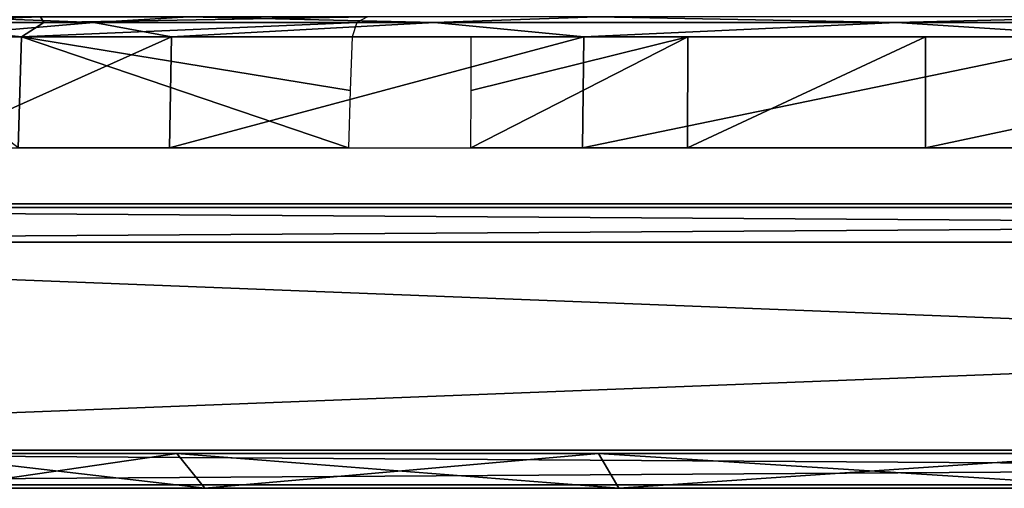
# Model space of a CAD drawing. Header units: millimetres. Extents: x -39 to 39, y -4.1 to 32.
# Tile 2 of 20: x -24.5 to -10.3, y -4.1 to 2.7. Entities that reach past the tile are written whole.
import ezdxf

# ---------------------------------------------------------------- set-up
doc = ezdxf.new("R2010")
doc.units = ezdxf.units.MM
doc.header["$LTSCALE"] = 65.185185
for name, color, linetype in [('162', 7, 'CONTINUOUS'), ('163', 7, 'CONTINUOUS'), ('164', 7, 'CONTINUOUS'), ('288', 7, 'CONTINUOUS'), ('289', 7, 'CONTINUOUS'), ('290', 7, 'CONTINUOUS'), ('292', 7, 'CONTINUOUS'), ('294', 7, 'CONTINUOUS'), ('295', 7, 'CONTINUOUS'), ('302', 7, 'CONTINUOUS'), ('303', 7, 'CONTINUOUS'), ('304', 7, 'CONTINUOUS'), ('307', 7, 'CONTINUOUS'), ('308', 7, 'CONTINUOUS'), ('309', 7, 'CONTINUOUS')]:
    doc.layers.add(name, color=color, linetype=linetype)

msp = doc.modelspace()

# ---------------------------------------------------------------- linework, layer by layer
at = {"layer": '162', "linetype": 'Continuous'}
for points in [[(-14.878, 0.808, -22.221), (-18.004, 0.808, -19.773), (-14.876, 2.408, -22.172), (-14.878, 0.808, -22.221)], [(-18.004, 0.808, -19.773), (-18.002, 1.637, -19.746), (-14.876, 2.408, -22.172), (-18.004, 0.808, -19.773)], [(-18.002, 1.637, -19.746), (-18, 2.408, -19.72), (-14.876, 2.408, -22.172), (-18.002, 1.637, -19.746)], [(-11.447, 2.408, -24.122), (-14.878, 0.808, -22.221), (-14.876, 2.408, -22.172), (-11.447, 2.408, -24.122)], [(-11.448, 0.808, -24.168), (-14.878, 0.808, -22.221), (-11.447, 2.408, -24.122), (-11.448, 0.808, -24.168)], [(-3.92, 2.408, -26.411), (-11.448, 0.808, -24.168), (-11.447, 2.408, -24.122), (-3.92, 2.408, -26.411)], [(-3.92, 0.808, -26.453), (-11.448, 0.808, -24.168), (-3.92, 2.408, -26.411), (-3.92, 0.808, -26.453)]]:
    msp.add_3dface(points, dxfattribs=at)
at = {"layer": '163', "linetype": 'Continuous'}
for points in [[(-26.615, 2.408, -2.124), (-24.49, 2.408, -10.636), (-24.539, 0.808, -10.628), (-26.615, 2.408, -2.124)], [(-22.326, 2.408, 14.644), (-25.867, 2.408, 6.617), (-25.903, 0.808, 6.645), (-22.326, 2.408, 14.644)], [(-22.353, 0.808, 14.678), (-22.326, 2.408, 14.644), (-25.903, 0.808, 6.645), (-22.353, 0.808, 14.678)], [(-24.49, 2.408, -10.636), (-19.773, 0.808, -18.004), (-24.539, 0.808, -10.628), (-24.49, 2.408, -10.636)], [(-19.746, 1.637, -18.002), (-19.773, 0.808, -18.004), (-24.49, 2.408, -10.636), (-19.746, 1.637, -18.002)], [(-19.72, 2.408, -18), (-19.746, 1.637, -18.002), (-24.49, 2.408, -10.636), (-19.72, 2.408, -18)], [(-16.374, 2.408, 21.09), (-22.326, 2.408, 14.644), (-22.353, 0.808, 14.678), (-16.374, 2.408, 21.09)], [(-16.393, 0.808, 21.128), (-16.374, 2.408, 21.09), (-22.353, 0.808, 14.678), (-16.393, 0.808, 21.128)], [(-8.654, 2.408, 25.259), (-16.374, 2.408, 21.09), (-16.393, 0.808, 21.128), (-8.654, 2.408, 25.259)], [(-8.664, 0.808, 25.3), (-8.654, 2.408, 25.259), (-16.393, 0.808, 21.128), (-8.664, 0.808, 25.3)]]:
    msp.add_3dface(points, dxfattribs=at)
at = {"layer": '164', "linetype": 'Continuous'}
for points in [[(-24.168, 2.615, -11.135), (-26.406, 2.615, -3.282), (-24.215, 2.7, -10.517), (-24.168, 2.615, -11.135)], [(-24.215, 2.7, -10.517), (-26.406, 2.615, -3.282), (-26.316, 2.7, -2.1), (-24.215, 2.7, -10.517)], [(-26.158, 2.615, 4.88), (-23.447, 2.615, 12.582), (-25.576, 2.7, 6.543), (-26.158, 2.615, 4.88)], [(-25.576, 2.7, 6.543), (-23.447, 2.615, 12.582), (-22.075, 2.7, 14.48), (-25.576, 2.7, 6.543)], [(-19.499, 2.7, -17.798), (-24.168, 2.615, -11.135), (-24.215, 2.7, -10.517), (-19.499, 2.7, -17.798)], [(-19.653, 2.615, -17.939), (-24.168, 2.615, -11.135), (-19.499, 2.7, -17.798), (-19.653, 2.615, -17.939)], [(-23.447, 2.615, 12.582), (-18.528, 2.615, 19.099), (-22.075, 2.7, 14.48), (-23.447, 2.615, 12.582)], [(-22.075, 2.7, 14.48), (-18.528, 2.615, 19.099), (-16.19, 2.7, 20.853), (-22.075, 2.7, 14.48)], [(-18.528, 2.615, 19.099), (-11.864, 2.615, 23.818), (-16.19, 2.7, 20.853), (-18.528, 2.615, 19.099)], [(-16.19, 2.7, 20.853), (-11.864, 2.615, 23.818), (-8.557, 2.7, 24.975), (-16.19, 2.7, 20.853)], [(-11.864, 2.615, 23.818), (-4.083, 2.615, 26.294), (-8.557, 2.7, 24.975), (-11.864, 2.615, 23.818)], [(-24.49, 2.408, -10.636), (-26.615, 2.408, -2.124), (-26.406, 2.615, -3.282), (-24.49, 2.408, -10.636)], [(-24.168, 2.615, -11.135), (-24.49, 2.408, -10.636), (-26.406, 2.615, -3.282), (-24.168, 2.615, -11.135)], [(-26.158, 2.615, 4.88), (-25.867, 2.408, 6.617), (-23.447, 2.615, 12.582), (-26.158, 2.615, 4.88)], [(-25.867, 2.408, 6.617), (-22.326, 2.408, 14.644), (-23.447, 2.615, 12.582), (-25.867, 2.408, 6.617)], [(-19.72, 2.408, -18), (-24.49, 2.408, -10.636), (-19.653, 2.615, -17.939), (-19.72, 2.408, -18)], [(-19.653, 2.615, -17.939), (-24.49, 2.408, -10.636), (-24.168, 2.615, -11.135), (-19.653, 2.615, -17.939)], [(-23.447, 2.615, 12.582), (-22.326, 2.408, 14.644), (-18.528, 2.615, 19.099), (-23.447, 2.615, 12.582)], [(-22.326, 2.408, 14.644), (-16.374, 2.408, 21.09), (-18.528, 2.615, 19.099), (-22.326, 2.408, 14.644)], [(-18.528, 2.615, 19.099), (-16.374, 2.408, 21.09), (-11.864, 2.615, 23.818), (-18.528, 2.615, 19.099)], [(-16.374, 2.408, 21.09), (-8.654, 2.408, 25.259), (-11.864, 2.615, 23.818), (-16.374, 2.408, 21.09)], [(-11.864, 2.615, 23.818), (-8.654, 2.408, 25.259), (-4.083, 2.615, 26.294), (-11.864, 2.615, 23.818)]]:
    msp.add_3dface(points, dxfattribs=at)
at = {"layer": '288', "color": 18, "linetype": 'Continuous', "true_color": 0x000000}
for points in [[(-36.5, 0, -36.5), (-36.5, 0, 36.5), (36.5, 0, -36.5), (-36.5, 0, -36.5)], [(36.5, 0, -36.5), (-36.5, 0, 36.5), (36.5, 0, 36.5), (36.5, 0, -36.5)]]:
    msp.add_3dface(points, dxfattribs=at)
at = {"layer": '289', "linetype": 'Continuous'}
for points in [[(38.5, -0.05, 38.5), (-38.5, -0.05, -38.5), (-38.5, -0.05, 38.5), (38.5, -0.05, 38.5)], [(38.5, -0.05, -38.5), (-38.5, -0.05, -38.5), (38.5, -0.05, 38.5), (38.5, -0.05, -38.5)]]:
    msp.add_3dface(points, dxfattribs=at)
at = {"layer": '290', "linetype": 'Continuous'}
for points in [[(38.5, -4.05, -38.5), (-38.5, -4.05, 38.5), (-38.5, -4.05, -38.5), (38.5, -4.05, -38.5)], [(38.5, -4.05, 38.5), (-38.5, -4.05, 38.5), (38.5, -4.05, -38.5), (38.5, -4.05, 38.5)]]:
    msp.add_3dface(points, dxfattribs=at)
at = {"layer": '292', "linetype": 'Continuous'}
for points in [[(38.5, -0.55, -39), (38.5, -3.55, -39), (-38.5, -3.55, -39), (38.5, -0.55, -39)], [(-38.5, -0.55, -39), (38.5, -0.55, -39), (-38.5, -3.55, -39), (-38.5, -0.55, -39)]]:
    msp.add_3dface(points, dxfattribs=at)
at = {"layer": '294', "linetype": 'Continuous'}
for points in [[(-38.5, -0.55, 39), (38.5, -3.55, 39), (38.5, -0.55, 39), (-38.5, -0.55, 39)], [(-38.5, -3.55, 39), (38.5, -3.55, 39), (-38.5, -0.55, 39), (-38.5, -3.55, 39)]]:
    msp.add_3dface(points, dxfattribs=at)
at = {"layer": '295', "linetype": 'Continuous'}
for points in [[(38.5, -4.05, -38.5), (-38.5, -4.05, -38.5), (38.5, -3.55, -39), (38.5, -4.05, -38.5)], [(38.5, -3.55, -39), (-38.5, -4.05, -38.5), (-38.5, -3.55, -39), (38.5, -3.55, -39)]]:
    msp.add_3dface(points, dxfattribs=at)
at = {"layer": '302', "linetype": 'Continuous'}
for points in [[(-38.5, -4.05, 38.5), (38.5, -4.05, 38.5), (-38.5, -3.55, 39), (-38.5, -4.05, 38.5)], [(38.5, -4.05, 38.5), (38.5, -3.55, 39), (-38.5, -3.55, 39), (38.5, -4.05, 38.5)]]:
    msp.add_3dface(points, dxfattribs=at)
at = {"layer": '303', "linetype": 'Continuous'}
for points in [[(38.5, -0.05, 38.5), (-38.5, -0.05, 38.5), (38.5, -0.55, 39), (38.5, -0.05, 38.5)], [(-38.5, -0.05, 38.5), (-38.5, -0.55, 39), (38.5, -0.55, 39), (-38.5, -0.05, 38.5)]]:
    msp.add_3dface(points, dxfattribs=at)
at = {"layer": '304', "linetype": 'Continuous'}
for points in [[(-38.5, -0.05, -38.5), (38.5, -0.05, -38.5), (-38.5, -0.55, -39), (-38.5, -0.05, -38.5)], [(38.5, -0.05, -38.5), (38.5, -0.55, -39), (-38.5, -0.55, -39), (38.5, -0.05, -38.5)]]:
    msp.add_3dface(points, dxfattribs=at)
at = {"layer": '307', "linetype": 'Continuous'}
for points in [[(-21.843, -4.1, -15.87), (-25.679, -4.1, 8.343), (-25.679, -4.1, -8.343), (-21.843, -4.1, -15.87)], [(-21.843, -4.1, 15.87), (-25.679, -4.1, 8.343), (-21.843, -4.1, -15.87), (-21.843, -4.1, 15.87)], [(-15.87, -4.1, -21.843), (-21.843, -4.1, 15.87), (-21.843, -4.1, -15.87), (-15.87, -4.1, -21.843)], [(-15.87, -4.1, 21.843), (-21.843, -4.1, 15.87), (-15.87, -4.1, -21.843), (-15.87, -4.1, 21.843)], [(-8.343, -4.1, 25.679), (-15.87, -4.1, 21.843), (-8.343, -4.1, -25.679), (-8.343, -4.1, 25.679)], [(-8.343, -4.1, -25.679), (-15.87, -4.1, 21.843), (-15.87, -4.1, -21.843), (-8.343, -4.1, -25.679)]]:
    msp.add_3dface(points, dxfattribs=at)
at = {"layer": '308', "linetype": 'Continuous'}
for points in [[(-25.679, -4.1, 8.343), (-21.843, -4.1, 15.87), (-26.154, -3.6, 8.498), (-25.679, -4.1, 8.343)], [(-26.154, -3.6, 8.498), (-21.843, -4.1, 15.87), (-22.248, -3.6, 16.164), (-26.154, -3.6, 8.498)], [(-21.843, -4.1, 15.87), (-15.87, -4.1, 21.843), (-22.248, -3.6, 16.164), (-21.843, -4.1, 15.87)], [(-22.248, -3.6, 16.164), (-15.87, -4.1, 21.843), (-16.164, -3.6, 22.248), (-22.248, -3.6, 16.164)], [(-15.87, -4.1, 21.843), (-8.343, -4.1, 25.679), (-16.164, -3.6, 22.248), (-15.87, -4.1, 21.843)], [(-16.164, -3.6, 22.248), (-8.343, -4.1, 25.679), (-8.498, -3.6, 26.154), (-16.164, -3.6, 22.248)]]:
    msp.add_3dface(points, dxfattribs=at)
at = {"layer": '309', "linetype": 'Continuous'}
for points in [[(-22.248, -3.6, -16.164), (-25.679, -4.1, -8.343), (-26.154, -3.6, -8.498), (-22.248, -3.6, -16.164)], [(-21.843, -4.1, -15.87), (-25.679, -4.1, -8.343), (-22.248, -3.6, -16.164), (-21.843, -4.1, -15.87)], [(-16.164, -3.6, -22.248), (-21.843, -4.1, -15.87), (-22.248, -3.6, -16.164), (-16.164, -3.6, -22.248)], [(-15.87, -4.1, -21.843), (-21.843, -4.1, -15.87), (-16.164, -3.6, -22.248), (-15.87, -4.1, -21.843)], [(-8.498, -3.6, -26.154), (-15.87, -4.1, -21.843), (-16.164, -3.6, -22.248), (-8.498, -3.6, -26.154)], [(-8.343, -4.1, -25.679), (-15.87, -4.1, -21.843), (-8.498, -3.6, -26.154), (-8.343, -4.1, -25.679)]]:
    msp.add_3dface(points, dxfattribs=at)

doc.saveas('drawing.dxf')
